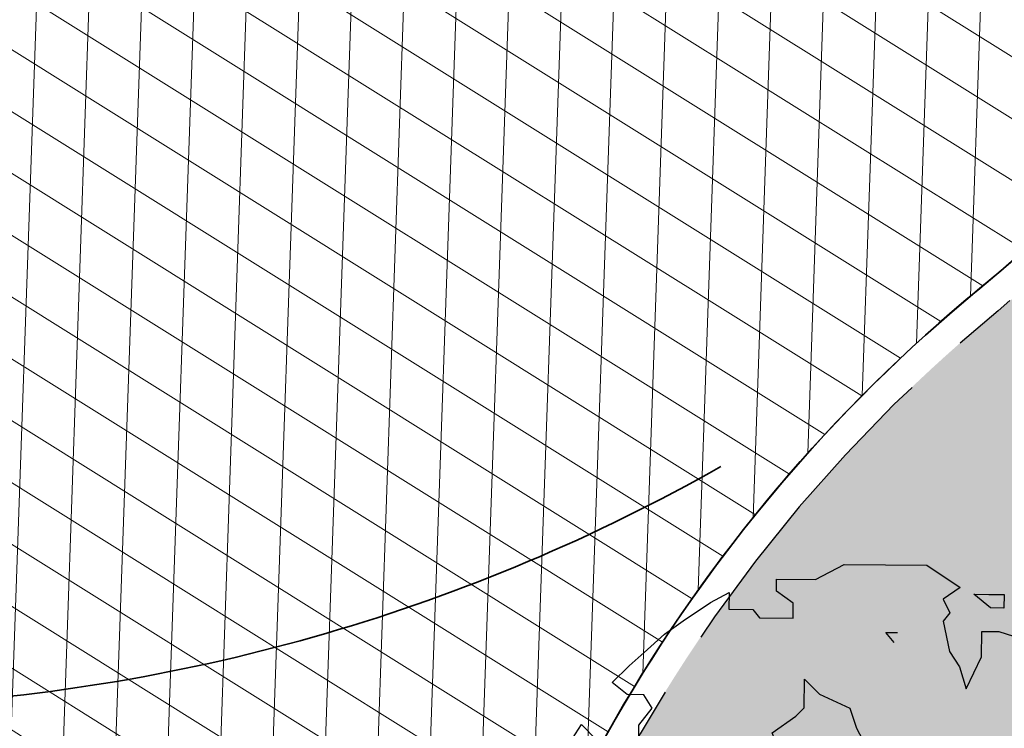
# Model space of a CAD drawing. Header units: metres. Extents: x 195696 to 514079, y 327475 to 328989.
# Tile 190 of 256: x 196104.55 to 196112.06, y 327678.66 to 327684.07. Entities that reach past the tile are written whole.
import ezdxf

# ---------------------------------------------------------------- set-up
doc = ezdxf.new("R2010")
doc.units = ezdxf.units.M
doc.linetypes.add('VH-RWSBAND_110X220', pattern=[12, 5, -1, 1, -1, 1, -1, 1, -1])
for name, color, linetype, lineweight in [('N-WE-GR-BEPLANTING_CULTUUR_VASTE PLANTENVAK-A-250', 92, 'Continuous', 18), ('N-WE-GR-BOOM-S', 74, 'Continuous', 25), ('N-WE-VH-GESLOTENVERHARDING-A-200', 252, 'Continuous', 18), ('N-WE-VH-KANTOPSLUITING_TROTTOIRBAND_RWS_110 220_250-G', 6, 'VH-RWSBAND_110X220', 25), ('N-WE-VH-KANTOPSLUITING_VOORKANTBAND-G', 2, 'Continuous', 35), ('N-WE-VH-KANTVERHARDING-G', 5, 'Continuous', 35), ('N-WE-VW-MARKERING_DWARS_DRIEHOEK-G', 7, 'VW-HAAIETAND50_L', 35)]:
    doc.layers.add(name, color=color, linetype=linetype, lineweight=lineweight)
doc.linetypes.add('VW-HAAIETAND50_L', pattern='A,0,-0.5,[150,NLCS.SHX,S=1,R=0,X=-0.625,Y=-0.25],-0.5', length=1)

# ---------------------------------------------------------------- blocks, each defined once
blk = doc.blocks.new('SGR-BOOM_27')
for p, q in [((-0.7884707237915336, 4.875214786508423), (-0.3494760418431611, 5.103446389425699)), ((-0.3494760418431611, 5.103446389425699), (0.9108731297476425, 5.094011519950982)), ((0.9108731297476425, 5.094011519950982), (1.42280476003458, 4.755790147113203)), ((-1.381413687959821, 4.699593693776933), (-1.380072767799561, 4.879643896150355)), ((-1.380072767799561, 4.879643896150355), (-0.7884707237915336, 4.875214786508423)), ((-2.390203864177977, 4.527076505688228), (-2.10610133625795, 4.679289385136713)), ((-2.10610133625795, 4.679289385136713), (-2.108034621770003, 4.4220783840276)), ((-1.125553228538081, 4.517599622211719), (-1.381413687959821, 4.699593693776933)), ((1.42280476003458, 4.755790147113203), (1.164242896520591, 4.577658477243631)), ((-2.803863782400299, 4.24721546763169), (-2.390203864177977, 4.527076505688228)), ((-1.12728061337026, 4.286128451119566), (-1.125553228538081, 4.517599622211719)), ((1.164242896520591, 4.577658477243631), (1.265597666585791, 4.371110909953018)), ((1.883493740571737, 4.443665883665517), (1.627809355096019, 4.651357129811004)), ((1.627809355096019, 4.651357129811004), (1.859303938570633, 4.649619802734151)), ((1.859303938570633, 4.649619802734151), (2.090798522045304, 4.647881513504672)), ((2.090798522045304, 4.647881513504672), (2.089252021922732, 4.442120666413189)), ((-2.108034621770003, 4.4220783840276), (-1.74362537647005, 4.419347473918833)), ((-1.74362537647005, 4.419347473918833), (-1.641712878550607, 4.289976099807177)), ((1.265597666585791, 4.371110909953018), (1.16173713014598, 4.243271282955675)), ((2.089252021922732, 4.442120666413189), (1.883493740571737, 4.443665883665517)), ((-3.088333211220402, 4.043565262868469), (-2.803863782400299, 4.24721546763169)), ((-1.641712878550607, 4.289976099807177), (-1.12728061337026, 4.286128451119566)), ((1.16173713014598, 4.243271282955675), (1.26117368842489, 3.779512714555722)), ((2.784562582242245, 3.973907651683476), (2.555377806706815, 4.284293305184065)), ((2.555377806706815, 4.284293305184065), (2.680173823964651, 4.115278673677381)), ((0.2858664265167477, 4.069760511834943), (0.4659079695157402, 4.068422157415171)), ((0.413314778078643, 3.914470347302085), (0.2858664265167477, 4.069760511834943)), ((1.749296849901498, 3.698681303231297), (1.752184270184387, 4.0845189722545)), ((1.752184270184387, 4.0845189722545), (2.009390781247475, 4.082601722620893)), ((2.009390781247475, 4.082601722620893), (2.347290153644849, 3.977176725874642)), ((2.680173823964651, 4.115278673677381), (2.990526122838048, 3.998087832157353)), ((-3.399106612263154, 3.76293257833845), (-3.088333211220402, 4.043565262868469)), ((2.347290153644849, 3.977176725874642), (2.784562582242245, 3.973907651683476)), ((2.990526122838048, 3.998087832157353), (3.220870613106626, 3.842040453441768)), ((-3.632147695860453, 3.558896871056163), (-3.399106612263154, 3.76293257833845)), ((1.26117368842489, 3.779512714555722), (1.413765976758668, 3.546868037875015)), ((3.220870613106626, 3.842040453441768), (2.989376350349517, 3.843763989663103)), ((2.989376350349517, 3.843763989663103), (3.141968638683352, 3.611106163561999)), ((1.514146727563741, 3.211722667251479), (1.749296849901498, 3.698681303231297)), ((3.141968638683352, 3.611106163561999), (3.13966845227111, 3.302457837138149)), ((-3.891282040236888, 3.303602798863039), (-3.632147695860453, 3.558896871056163)), ((1.413765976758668, 3.546868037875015), (1.514146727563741, 3.211722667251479)), ((-0.9574327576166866, 2.921530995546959), (-0.9541540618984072, 3.35880470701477)), ((-0.9541540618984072, 3.35880470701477), (-0.7244016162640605, 3.125567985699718)), ((-3.661128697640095, 3.121815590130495), (-3.891282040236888, 3.303602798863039)), ((3.13966845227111, 3.302457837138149), (3.474034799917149, 3.299947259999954)), ((3.474034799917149, 3.299947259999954), (3.858136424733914, 3.065564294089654)), ((3.575389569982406, 3.093400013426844), (3.474034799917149, 3.299947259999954)), ((3.474034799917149, 3.299947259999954), (3.575389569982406, 3.093400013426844)), ((-3.403912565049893, 3.119898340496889), (-3.661128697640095, 3.121815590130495)), ((-3.276850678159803, 2.913172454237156), (-3.403912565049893, 3.119898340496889)), ((-0.7244016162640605, 3.125567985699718), (-0.2629541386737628, 2.916344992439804)), ((3.858136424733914, 3.065564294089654), (4.215156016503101, 2.651332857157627)), ((-3.484541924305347, 2.657491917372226), (-3.276850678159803, 2.913172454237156)), ((-1.087000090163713, 2.793884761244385), (-0.9574327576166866, 2.921530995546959)), ((-0.2629541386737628, 2.916344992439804), (-0.1623726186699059, 2.606903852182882)), ((-1.449030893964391, 2.539376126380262), (-1.087000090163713, 2.793884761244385)), ((-4.541256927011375, 2.382431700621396), (-4.359081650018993, 2.664029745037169)), ((-4.359081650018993, 2.664029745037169), (-4.129324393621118, 2.430792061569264)), ((-3.487429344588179, 2.271654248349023), (-3.484541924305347, 2.657491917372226)), ((-0.1623726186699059, 2.606903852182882), (0.06601421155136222, 2.189341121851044)), ((4.215156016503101, 2.651332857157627), (4.520541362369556, 2.211748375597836)), ((-4.129324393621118, 2.430792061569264), (-3.666335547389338, 2.427344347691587)), ((-3.666335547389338, 2.427344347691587), (-3.667480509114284, 2.273013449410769)), ((-1.297622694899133, 2.14809780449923), (-1.449030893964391, 2.539376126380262)), ((-4.749168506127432, 2.096749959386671), (-4.541256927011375, 2.382431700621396)), ((-3.667480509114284, 2.273013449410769), (-3.487429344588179, 2.271654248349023)), ((-1.090665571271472, 2.305180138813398), (-1.092231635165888, 2.095122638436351)), ((-0.3704458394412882, 2.299787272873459), (-1.090665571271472, 2.305180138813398)), ((0.06601421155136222, 2.189341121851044), (-0.3704458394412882, 2.299787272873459)), ((4.423801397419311, 2.350982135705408), (4.439251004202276, 2.366431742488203)), ((4.468427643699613, 2.286751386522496), (4.50685826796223, 2.32518104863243)), ((4.509579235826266, 2.21904502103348), (4.574451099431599, 2.283916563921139)), ((-1.068619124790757, 1.811992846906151), (-1.297622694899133, 2.14809780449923)), ((4.520541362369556, 2.211748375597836), (4.618979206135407, 1.615088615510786)), ((4.526271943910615, 2.126883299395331), (4.642053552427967, 2.24266715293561)), ((4.542959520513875, 2.034720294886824), (4.709523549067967, 2.201279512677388)), ((4.559662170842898, 1.942564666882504), (4.759899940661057, 2.142807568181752)), ((-4.880463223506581, 1.737604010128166), (-4.749168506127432, 2.096749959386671)), ((-1.092231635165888, 2.095122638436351), (-1.068619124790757, 1.811992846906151)), ((4.57635455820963, 1.850401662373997), (4.810295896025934, 2.084343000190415)), ((4.593042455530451, 1.758239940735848), (4.860682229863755, 2.025878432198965)), ((4.609734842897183, 1.666069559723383), (4.911073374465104, 1.967406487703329)), ((-0.968047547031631, 1.502566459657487), (-1.068619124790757, 1.811992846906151)), ((2.948601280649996, 1.833366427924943), (3.358997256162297, 1.675973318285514)), ((3.077224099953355, 1.832421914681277), (2.948601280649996, 1.833366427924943)), ((3.177986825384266, 1.548719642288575), (3.077224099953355, 1.832421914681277)), ((4.617785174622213, 1.45641231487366), (5.011850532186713, 1.850477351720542)), ((4.618612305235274, 1.566092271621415), (4.961464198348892, 1.908941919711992)), ((-4.985664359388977, 1.429728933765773), (-4.880463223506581, 1.737604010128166)), ((3.358997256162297, 1.675973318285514), (3.563238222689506, 1.46864769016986)), ((4.615328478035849, 1.127383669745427), (5.151929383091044, 1.663993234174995)), ((4.616145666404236, 1.237057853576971), (5.107308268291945, 1.728223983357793)), ((4.616967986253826, 1.34673813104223), (5.062241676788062, 1.792012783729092)), ((3.382599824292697, 1.392837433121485), (3.177986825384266, 1.548719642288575)), ((4.618979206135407, 1.615088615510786), (4.615128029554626, 1.100672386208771)), ((4.65356346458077, 1.056768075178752), (5.196555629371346, 1.599763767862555)), ((4.704380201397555, 0.9987303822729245), (5.241181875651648, 1.535533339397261)), ((-5.091247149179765, 1.070402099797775), (-4.985664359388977, 1.429728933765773)), ((3.563238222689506, 1.46864769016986), (3.380691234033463, 1.135639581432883)), ((3.380691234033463, 1.135639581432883), (3.382599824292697, 1.392837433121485)), ((4.755197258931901, 0.9406939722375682), (5.285808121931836, 1.471302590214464)), ((4.806018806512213, 0.8826553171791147), (5.330424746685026, 1.407066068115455)), ((4.817729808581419, 0.6766548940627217), (5.388151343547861, 1.247078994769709)), ((4.818551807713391, 0.7863412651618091), (5.372726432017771, 1.340510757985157)), ((-4.963980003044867, 0.8893743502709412), (-5.091247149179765, 1.070402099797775)), ((4.615128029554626, 1.100672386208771), (4.819163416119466, 0.8676412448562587)), ((4.816085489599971, 0.4572994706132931), (5.41897711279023, 1.060194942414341)), ((4.816912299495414, 0.566988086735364), (5.403561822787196, 1.153634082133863)), ((4.815267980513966, 0.3476326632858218), (5.43439753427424, 0.9667631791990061)), ((-4.836331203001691, 0.7598095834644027), (-4.963980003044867, 0.8893743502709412)), ((-4.83998674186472, 0.2711136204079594), (-4.836331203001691, 0.7598095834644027)), ((4.041143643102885, -0.6442030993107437), (5.465223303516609, 0.7798791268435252)), ((4.819163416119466, 0.8676412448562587), (4.814152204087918, 0.1988745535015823)), ((4.814441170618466, 0.2379536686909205), (5.449812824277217, 0.8733179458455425)), ((4.149197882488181, -0.6450106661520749), (5.469368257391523, 0.6751722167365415)), ((4.457318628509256, 0.6388310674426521), (4.452146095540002, -0.05564017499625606)), ((4.610899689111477, 0.5347922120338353), (4.457318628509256, 0.6388310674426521)), ((4.189160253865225, -0.8227472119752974), (5.467728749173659, 0.4558164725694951)), ((4.189987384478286, -0.7130682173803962), (5.46855587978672, 0.5654980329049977)), ((4.454901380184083, 0.3138238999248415), (4.634262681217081, 0.4931903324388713)), ((4.45571856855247, 0.4234980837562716), (4.58473266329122, 0.5525173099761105)), ((4.456530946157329, 0.5331722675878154), (4.51983674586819, 0.5964780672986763)), ((4.712425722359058, 0.3539726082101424), (4.610899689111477, 0.5347922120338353)), ((4.188337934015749, -0.9324361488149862), (5.466911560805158, 0.346142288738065)), ((4.453261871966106, 0.09447841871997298), (4.712557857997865, 0.3537792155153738)), ((4.454083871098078, 0.2041574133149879), (4.673402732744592, 0.4234785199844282)), ((4.814152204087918, 0.1988745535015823), (4.712425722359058, 0.3539726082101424)), ((-5.131199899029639, -0.8328113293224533), (-5.122943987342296, 0.2732229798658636)), ((-5.122943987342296, 0.2732229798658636), (-4.83998674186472, 0.2711136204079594)), ((3.949962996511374, -0.6265270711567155), (4.798785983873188, 0.2222959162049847)), ((4.249524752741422, -0.9800989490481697), (5.466280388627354, 0.2366566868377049)), ((4.3258917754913, -1.012583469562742), (5.517101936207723, 0.1786193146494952)), ((4.452444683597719, -0.01519576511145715), (4.755671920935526, 0.2880388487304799)), ((3.603885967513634, 0.02787403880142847), (3.958991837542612, -0.6435889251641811)), ((4.192801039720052, -0.3366644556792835), (3.603885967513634, 0.02787403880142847)), ((3.611074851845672, 0.01428170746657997), (3.616717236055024, 0.01992184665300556)), ((4.402259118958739, -1.04507568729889), (5.567909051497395, 0.1205742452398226)), ((5.321953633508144, -0.2342333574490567), (5.61872578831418, 0.06253911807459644)), ((5.386844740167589, -0.2782011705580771), (5.669542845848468, 0.00450174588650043)), ((3.648727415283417, -0.05692240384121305), (3.683957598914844, -0.02169222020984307)), ((3.686384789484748, -0.1281194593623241), (3.751193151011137, -0.06331622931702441)), ((3.72404248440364, -0.1993210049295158), (3.818428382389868, -0.1049302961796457)), ((3.761690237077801, -0.2705254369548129), (3.885663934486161, -0.1465543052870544)), ((4.452146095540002, -0.05564017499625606), (4.192801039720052, -0.3366644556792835)), ((5.45174097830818, -0.3221619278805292), (5.669322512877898, -0.1045730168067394)), ((3.799347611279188, -0.3417199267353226), (3.952903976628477, -0.1881683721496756)), ((3.837000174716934, -0.4129240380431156), (4.020139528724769, -0.2297846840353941)), ((3.874657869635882, -0.4841259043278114), (4.087374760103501, -0.2714061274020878)), ((4.478626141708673, -1.077560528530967), (5.308123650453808, -0.2480678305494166)), ((4.759831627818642, -0.186563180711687), (4.758681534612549, -0.3408927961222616)), ((4.758681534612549, -0.3408927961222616), (4.759831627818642, -0.186563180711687)), ((5.494903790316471, -0.3878532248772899), (5.668495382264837, -0.2142593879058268)), ((3.912310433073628, -0.5553226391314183), (4.154610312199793, -0.3130227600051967)), ((4.757531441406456, -0.4952249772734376), (4.758681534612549, -0.3408927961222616)), ((4.861568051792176, -0.3416660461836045), (4.757531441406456, -0.4952249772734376)), ((4.758681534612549, -0.3408927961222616), (4.861568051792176, -0.3416660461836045)), ((4.806253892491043, -0.8587923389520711), (5.307301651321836, -0.3577420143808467)), ((5.534044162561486, -0.4575672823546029), (5.667678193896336, -0.3239261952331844)), ((5.574187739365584, -0.5262807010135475), (5.666856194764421, -0.4336148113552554)), ((4.805436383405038, -0.9684639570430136), (5.306484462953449, -0.4674161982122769)), ((4.820499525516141, -1.062247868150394), (5.305662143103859, -0.5770900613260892)), ((5.617296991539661, -0.5920210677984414), (5.666038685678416, -0.543281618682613)), ((3.958991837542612, -0.6435889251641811), (4.190501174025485, -0.6453140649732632)), ((4.190501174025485, -0.6453140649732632), (4.188171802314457, -0.9539880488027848)), ((4.887739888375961, -1.103871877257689), (5.304844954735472, -0.686764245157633)), ((5.660420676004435, -0.6577540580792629), (5.665211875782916, -0.652960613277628)), ((-4.878804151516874, -1.477755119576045), (-5.131199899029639, -0.8328113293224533)), ((4.495240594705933, -1.169805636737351), (4.806253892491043, -0.8587923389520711)), ((4.806469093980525, -0.8299973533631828), (4.798756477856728, -1.858847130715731)), ((4.805113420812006, -1.010031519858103), (4.806469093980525, -0.8299973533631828)), ((4.954970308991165, -1.145493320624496), (5.304027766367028, -0.7964432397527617)), ((4.188171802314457, -0.9539880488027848), (4.495876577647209, -1.084898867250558)), ((4.493571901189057, -1.393553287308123), (4.805113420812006, -1.010031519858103)), ((4.494423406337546, -1.279479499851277), (4.805426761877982, -0.9684713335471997)), ((5.022205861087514, -1.187114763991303), (5.303210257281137, -0.9061100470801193)), ((4.495876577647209, -1.084898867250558), (4.493571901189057, -1.393553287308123)), ((-4.571691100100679, -1.6858479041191), (-4.878804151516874, -1.477755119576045)), ((-4.416006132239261, -1.5069564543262), (-4.571691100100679, -1.6858479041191)), ((-4.19050640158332, -2.310330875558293), (-4.416006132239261, -1.5069564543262)), ((4.799177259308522, -1.845565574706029), (5.040752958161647, -1.603989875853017)), ((4.802764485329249, -1.733119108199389), (5.026874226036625, -1.509011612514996)), ((4.806351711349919, -1.620680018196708), (4.918825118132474, -1.508206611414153)), ((4.809938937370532, -1.508233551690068), (4.810775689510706, -1.507399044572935)), ((-1.355897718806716, -2.202925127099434), (-1.583506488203, -1.682481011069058)), ((-1.583506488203, -1.682481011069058), (-1.250079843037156, -1.813597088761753)), ((3.587653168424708, -3.165946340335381), (5.039930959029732, -1.713668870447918)), ((-1.250079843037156, -1.813597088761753), (-1.01860001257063, -1.815336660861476)), ((-1.01860001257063, -1.815336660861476), (-1.020718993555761, -2.098264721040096)), ((2.465136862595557, -4.615023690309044), (5.195753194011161, -1.884407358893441)), ((2.579274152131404, -4.609745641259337), (5.272115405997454, -1.916906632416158)), ((2.621242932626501, -4.676630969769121), (5.346833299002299, -1.951038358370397)), ((3.479608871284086, -3.165131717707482), (4.778799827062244, -1.865945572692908)), ((3.695697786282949, -3.166753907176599), (5.043018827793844, -1.819432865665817)), ((3.803747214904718, -3.167558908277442), (5.119381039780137, -1.851924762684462)), ((4.133028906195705, -2.402857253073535), (4.60999430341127, -1.925891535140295)), ((4.798756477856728, -1.858847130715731), (4.515050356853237, -1.959612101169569)), ((-4.70336779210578, -2.096436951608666), (-4.599522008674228, -1.968597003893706)), ((-4.575953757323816, -2.256010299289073), (-4.70336779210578, -2.096436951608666)), ((-4.599522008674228, -1.968597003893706), (-4.472093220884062, -2.128170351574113)), ((-1.020718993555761, -2.098264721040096), (-0.7387601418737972, -2.233278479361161)), ((2.618776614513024, -5.005660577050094), (5.655375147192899, -1.96906685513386)), ((2.620415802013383, -4.786312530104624), (5.346011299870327, -2.060712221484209)), ((4.515050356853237, -1.959612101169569), (4.281804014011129, -2.193656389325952)), ((4.494442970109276, -3.238853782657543), (5.654553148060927, -2.07874103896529)), ((-4.472093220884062, -2.128170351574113), (-4.575953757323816, -2.256010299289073)), ((-1.358011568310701, -2.485882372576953), (-1.355897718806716, -2.202925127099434)), ((-0.7387601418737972, -2.233278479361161), (-0.5604459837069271, -2.466116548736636)), ((2.619593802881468, -4.895986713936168), (5.345184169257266, -2.170398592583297)), ((4.281804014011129, -2.193656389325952), (4.099834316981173, -2.449536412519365)), ((4.54846014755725, -3.293690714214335), (5.653730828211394, -2.188422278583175)), ((-4.195507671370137, -2.979097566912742), (-4.19050640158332, -2.310330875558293)), ((3.611882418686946, -2.34299916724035), (3.607844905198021, -2.8831603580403)), ((3.611603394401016, -2.380008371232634), (3.630106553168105, -2.361504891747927)), ((3.739521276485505, -2.472556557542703), (3.611882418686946, -2.34299916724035)), ((4.602477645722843, -3.348527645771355), (5.652908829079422, -2.298094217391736)), ((-1.255888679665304, -2.58953476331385), (-1.358011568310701, -2.485882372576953)), ((-0.5604459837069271, -2.466116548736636), (-0.04600890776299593, -2.469965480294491)), ((-0.04600890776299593, -2.469965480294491), (0.1585992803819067, -2.62583903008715)), ((3.609146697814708, -2.709030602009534), (3.79216834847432, -2.526008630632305)), ((3.609963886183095, -2.599356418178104), (3.73814636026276, -2.471171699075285)), ((3.610786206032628, -2.48968223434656), (3.684124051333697, -2.416342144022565)), ((3.918231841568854, -2.653958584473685), (3.739521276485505, -2.472556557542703)), ((4.099834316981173, -2.449536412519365), (3.918231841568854, -2.653958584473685)), ((4.656499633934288, -3.403357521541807), (5.65208682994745, -2.407775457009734)), ((4.710521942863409, -3.458194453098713), (5.651264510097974, -2.517449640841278)), ((-0.7671779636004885, -2.593190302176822), (-1.255888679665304, -2.58953476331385)), ((-0.4080445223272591, -2.724499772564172), (-0.7671779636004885, -2.593190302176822)), ((0.1585992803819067, -2.62583903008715), (0.1825934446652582, -2.857531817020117)), ((3.371559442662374, -3.164326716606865), (3.900212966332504, -2.63566806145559)), ((3.608324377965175, -2.818704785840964), (3.846195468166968, -2.580838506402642)), ((5.5026946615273, -2.774873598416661), (5.650442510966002, -2.627130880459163)), ((-0.1251068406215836, -2.726608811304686), (-0.4080445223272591, -2.724499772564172)), ((0.1825934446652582, -2.857531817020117), (-0.1251068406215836, -2.726608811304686)), ((-4.017198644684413, -3.211947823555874), (-4.195507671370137, -2.979097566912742)), ((3.349150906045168, -3.077880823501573), (3.48223683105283, -2.944792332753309)), ((3.607844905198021, -2.8831603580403), (3.349669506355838, -3.009835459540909)), ((3.349669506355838, -3.009835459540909), (3.348504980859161, -3.164152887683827)), ((-3.812952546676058, -3.41925966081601), (-4.017198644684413, -3.211947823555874)), ((2.617959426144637, -5.115334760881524), (4.462374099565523, -3.270915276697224)), ((3.348504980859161, -3.164152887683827), (3.837215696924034, -3.167808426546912)), ((3.837215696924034, -3.167808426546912), (3.707075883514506, -3.372624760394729)), ((-3.531947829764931, -3.678582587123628), (-3.812952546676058, -3.41925966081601)), ((-2.136579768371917, -3.40608073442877), (-3.298344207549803, -3.397384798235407)), ((-3.298344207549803, -3.397384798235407), (-3.172814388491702, -3.809884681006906)), ((-3.294992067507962, -3.408417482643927), (-3.284064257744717, -3.397494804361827)), ((-3.275431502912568, -3.933139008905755), (-2.743827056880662, -3.401534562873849)), ((-3.269593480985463, -3.491878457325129), (-3.176014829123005, -3.398302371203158)), ((-3.244189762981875, -3.575336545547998), (-3.067970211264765, -3.399107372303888)), ((-3.228221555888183, -3.994783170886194), (-2.63578757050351, -3.402349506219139)), ((-3.218795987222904, -3.658794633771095), (-2.959925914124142, -3.399921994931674)), ((-3.19340221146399, -3.742253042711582), (-2.851876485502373, -3.400729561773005)), ((-3.181011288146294, -4.056432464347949), (-2.527738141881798, -3.403156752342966)), ((-3.129127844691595, -4.113400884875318), (-2.41968871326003, -3.403964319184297)), ((-3.075110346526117, -4.168237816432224), (-2.311639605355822, -3.404769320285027)), ((-3.021088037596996, -4.223074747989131), (-2.203599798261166, -3.405584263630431)), ((-2.967070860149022, -4.277912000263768), (-2.136893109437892, -3.44773168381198)), ((-2.13850792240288, -3.663284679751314), (-2.136579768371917, -3.40608073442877)), ((2.5382691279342, -5.30387435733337), (4.461556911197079, -3.380596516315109)), ((3.707075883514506, -3.372624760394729), (3.397070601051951, -3.550363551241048)), ((4.764539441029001, -3.513029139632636), (4.84392120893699, -3.433647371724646)), ((-2.910699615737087, -4.330397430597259), (-2.137715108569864, -3.557405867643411)), ((2.320736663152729, -4.650569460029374), (3.453021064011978, -3.518285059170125)), ((2.367648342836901, -5.583362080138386), (4.460734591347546, -3.490270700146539)), ((3.397070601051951, -3.550363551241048), (2.673395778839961, -4.007969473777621)), ((2.909739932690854, -5.150122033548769), (4.45991259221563, -3.599952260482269)), ((-3.352855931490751, -3.808531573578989), (-3.531947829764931, -3.678582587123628)), ((-2.854088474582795, -4.382640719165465), (-2.136202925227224, -3.664752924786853)), ((-2.797482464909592, -4.43488432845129), (-2.069647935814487, -3.707052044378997)), ((-2.740871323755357, -4.487127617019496), (-2.003087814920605, -3.749344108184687)), ((-1.933694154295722, -3.793441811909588), (-2.13850792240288, -3.663284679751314)), ((0.6092558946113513, -4.729226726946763), (1.586760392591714, -3.751722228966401)), ((0.6830196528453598, -4.764319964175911), (1.703853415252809, -3.743481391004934)), ((1.616465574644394, -3.742820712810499), (1.281301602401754, -3.843216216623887)), ((1.770785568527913, -3.743985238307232), (1.616465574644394, -3.742820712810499)), ((1.766743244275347, -4.284124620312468), (1.770785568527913, -3.743985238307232)), ((2.165345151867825, -4.697109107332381), (3.165918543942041, -3.696528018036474)), ((4.386070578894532, -3.782648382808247), (4.459085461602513, -3.70963125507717)), ((-3.172814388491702, -3.809884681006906), (-3.352855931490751, -3.808531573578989)), ((-3.3226417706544, -3.871494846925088), (-3.260383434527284, -3.809236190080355)), ((-2.421166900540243, -4.276284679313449), (-1.936532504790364, -3.791648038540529)), ((-2.311076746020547, -4.275048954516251), (-1.885045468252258, -3.849017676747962)), ((-1.729658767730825, -4.026472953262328), (-1.933694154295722, -3.793441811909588)), ((-0.6220927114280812, -3.828968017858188), (-0.6228560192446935, -3.931854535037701)), ((-0.622572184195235, -3.892797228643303), (-0.5592176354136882, -3.829445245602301)), ((-0.3134283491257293, -3.831285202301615), (-0.6220927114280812, -3.828968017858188)), ((-0.5841954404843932, -3.963277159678), (-0.4511733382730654, -3.830257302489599)), ((-0.5241295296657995, -4.012065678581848), (-0.3494564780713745, -3.837394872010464)), ((-0.4962643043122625, -4.201914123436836), (-0.196198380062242, -3.901845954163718)), ((-0.4954423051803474, -4.092235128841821), (-0.2728248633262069, -3.869618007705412)), ((0.07104979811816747, -4.014231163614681), (-0.3134283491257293, -3.831285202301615)), ((-0.003981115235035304, -4.798182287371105), (0.9346668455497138, -3.859534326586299)), ((0.04640489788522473, -4.856652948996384), (1.061488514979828, -3.841569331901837)), ((0.3184638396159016, -4.693446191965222), (1.169533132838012, -3.84238170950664)), ((0.4265033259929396, -4.694260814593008), (1.277577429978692, -3.843189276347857)), ((0.5345431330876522, -4.695080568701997), (1.431349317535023, -3.79826925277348)), ((0.9726423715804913, -3.840899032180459), (0.6112087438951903, -4.018251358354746)), ((0.7567786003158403, -4.799410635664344), (1.770467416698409, -3.785724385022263)), ((0.8305420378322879, -4.834501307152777), (1.769650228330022, -3.895398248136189)), ((1.281301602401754, -3.843216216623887), (0.9726423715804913, -3.840899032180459)), ((2.469169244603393, -4.284430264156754), (2.869841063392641, -3.883756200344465)), ((-2.200991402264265, -4.273815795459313), (-1.834223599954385, -3.90704799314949)), ((-2.090906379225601, -4.272587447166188), (-1.783411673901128, -3.965090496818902)), ((-1.980811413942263, -4.271346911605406), (-1.732590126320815, -4.023127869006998)), ((-1.602778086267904, -4.258946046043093), (-1.729658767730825, -4.026472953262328)), ((-0.6228560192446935, -3.931854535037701), (-0.4950163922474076, -4.035714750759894)), ((-0.4950163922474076, -4.035714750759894), (-0.4967537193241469, -4.267201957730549)), ((-0.4530280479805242, -4.267532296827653), (-0.1195670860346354, -3.934068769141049)), ((-0.3449834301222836, -4.268344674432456), (-0.04294060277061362, -3.966299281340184)), ((-0.3181361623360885, -4.459208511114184), (0.1264229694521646, -4.014644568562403)), ((-0.3173093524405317, -4.349529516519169), (0.03369582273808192, -3.998519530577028)), ((-0.2952580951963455, -4.545184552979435), (0.2344772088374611, -4.015452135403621)), ((-0.2357986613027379, -4.594579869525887), (0.3425263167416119, -4.016259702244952)), ((-0.1763443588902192, -4.643975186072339), (0.4505757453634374, -4.017059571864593)), ((-0.1168804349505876, -4.693370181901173), (0.5586251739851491, -4.017864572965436)), ((-0.05742100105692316, -4.742765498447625), (0.7209364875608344, -3.964415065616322)), ((0.6112087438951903, -4.018251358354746), (0.07104979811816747, -4.014231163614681)), ((0.9043009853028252, -4.869599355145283), (1.768827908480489, -4.005072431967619)), ((2.673395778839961, -4.007969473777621), (2.465513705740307, -4.289373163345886)), ((3.01777973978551, -5.150934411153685), (4.199921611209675, -3.968795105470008)), ((3.125828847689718, -5.151741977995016), (4.249240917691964, -4.028335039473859)), ((3.233868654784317, -5.15255692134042), (4.357280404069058, -4.029142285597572)), ((3.793989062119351, -4.701288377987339), (4.465325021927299, -4.029957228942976)), ((4.090080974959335, -4.514053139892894), (4.573374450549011, -4.030762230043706)), ((4.367068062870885, -4.345920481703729), (4.681428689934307, -4.031562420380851)), ((-1.870726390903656, -4.27011856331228), (-1.69343981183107, -4.092834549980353)), ((-1.760636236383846, -4.268882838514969), (-1.655004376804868, -4.163250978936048)), ((1.004114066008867, -4.878640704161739), (1.768005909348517, -4.114746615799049)), ((-2.684255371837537, -4.539370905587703), (-2.437727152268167, -4.292842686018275)), ((-1.835040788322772, -4.360073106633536), (-1.602778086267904, -4.258946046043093)), ((-1.650546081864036, -4.267649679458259), (-1.616568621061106, -4.233674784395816)), ((-0.4967537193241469, -4.267201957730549), (-0.3167025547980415, -4.268552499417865)), ((-0.3167025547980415, -4.268552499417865), (-0.318635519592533, -4.525756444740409)), ((1.112163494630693, -4.879448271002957), (1.767183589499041, -4.224425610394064)), ((1.662320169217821, -4.489134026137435), (1.766743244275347, -4.284124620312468)), ((1.831120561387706, -4.704765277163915), (2.248142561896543, -4.28774584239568)), ((2.049680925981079, -4.286250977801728), (1.841593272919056, -4.593373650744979)), ((1.858271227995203, -4.568757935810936), (2.14009826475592, -4.286933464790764)), ((1.939169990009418, -4.705570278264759), (2.356182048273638, -4.288553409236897)), ((2.047224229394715, -4.70637046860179), (2.464226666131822, -4.289368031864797)), ((2.465513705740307, -4.289373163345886), (2.049680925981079, -4.286250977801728)), ((-2.621546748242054, -4.585518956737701), (-2.412333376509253, -4.37630109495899)), ((-2.558466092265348, -4.631292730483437), (-2.386939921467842, -4.459761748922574)), ((-2.277554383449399, -4.485375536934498), (-2.016061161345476, -4.487340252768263)), ((-2.146401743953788, -4.717875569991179), (-2.277554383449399, -4.485375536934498)), ((-2.016061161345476, -4.487340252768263), (-1.835040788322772, -4.360073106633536)), ((1.220207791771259, -4.880255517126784), (1.715251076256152, -4.385212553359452)), ((1.403361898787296, -4.718695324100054), (1.662320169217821, -4.489134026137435)), ((-2.490751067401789, -4.672432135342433), (-2.361541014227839, -4.543227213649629)), ((-2.382706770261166, -4.673239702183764), (-2.336152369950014, -4.626685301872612)), ((-0.318635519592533, -4.525756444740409), (-0.03742041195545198, -4.759374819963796)), ((1.841593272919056, -4.593373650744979), (1.634876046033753, -4.720447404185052)), ((1.636446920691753, -4.790582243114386), (1.820990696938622, -4.606043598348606)), ((-1.94139201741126, -4.822301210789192), (-2.146401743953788, -4.717875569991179)), ((-0.03742041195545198, -4.759374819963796), (0.1410797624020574, -4.966493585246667)), ((0.0967960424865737, -4.915118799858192), (0.2282033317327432, -4.783714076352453)), ((1.328252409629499, -4.881067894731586), (1.489961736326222, -4.719358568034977)), ((1.634876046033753, -4.720447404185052), (1.403361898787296, -4.718695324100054)), ((1.436297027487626, -4.88188283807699), (1.598001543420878, -4.720178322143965)), ((-0.7839293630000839, -4.830948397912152), (-1.94139201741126, -4.822301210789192)), ((-1.175254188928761, -5.642887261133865), (-0.475925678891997, -4.943561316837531)), ((-0.9220460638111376, -4.845404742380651), (-0.9066795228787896, -4.83003820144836)), ((-0.8806398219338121, -4.912855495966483), (-0.798625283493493, -4.830845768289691)), ((-0.8392387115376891, -4.980308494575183), (-0.7150642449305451, -4.856129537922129)), ((-0.7978376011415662, -5.047766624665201), (-0.6353498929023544, -4.885276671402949)), ((-0.4247859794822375, -4.962257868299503), (-0.7839293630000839, -4.830948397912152)), ((-0.7564313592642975, -5.115210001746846), (-0.5556403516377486, -4.914421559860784)), ((-0.5692400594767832, -5.690006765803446), (0.2816236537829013, -4.839143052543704)), ((-0.4611906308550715, -5.690814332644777), (0.341689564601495, -4.887931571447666)), ((-1.103139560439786, -5.679627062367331), (-0.3860567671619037, -4.962549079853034)), ((-1.001427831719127, -5.686772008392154), (-0.2780124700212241, -4.963361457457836)), ((-0.8933784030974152, -5.687586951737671), (-0.1699678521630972, -4.964169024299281)), ((-0.7853337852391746, -5.688394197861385), (-0.06192323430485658, -4.964983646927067)), ((-0.6772846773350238, -5.689199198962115), (0.04612587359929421, -4.965788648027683)), ((0.1410797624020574, -4.966493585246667), (-0.4247859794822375, -4.962257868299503)), ((-0.3531412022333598, -5.691621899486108), (0.355323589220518, -4.983156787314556)), ((-0.2450920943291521, -5.692426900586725), (0.3545015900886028, -5.092828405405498)), ((-1.308526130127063, -5.558450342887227), (-0.966153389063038, -5.216082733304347)), ((-1.247368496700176, -5.606147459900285), (-0.7733148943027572, -5.132093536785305)), ((-0.1370474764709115, -5.693234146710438), (0.4246585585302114, -5.131535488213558)), ((-0.02900317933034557, -5.694049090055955), (0.5327076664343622, -5.132340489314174)), ((0.07590449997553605, -5.698000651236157), (0.5334469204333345, -5.240448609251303)), ((2.475687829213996, -5.584167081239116), (2.881395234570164, -5.178461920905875)), ((-1.426318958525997, -5.349682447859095), (-1.425839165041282, -5.349200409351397)), ((-1.387051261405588, -5.41927174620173), (-1.317784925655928, -5.350000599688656)), ((-1.347788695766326, -5.488861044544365), (-1.209730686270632, -5.350800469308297)), ((0.1556092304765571, -5.727145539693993), (0.5326345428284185, -5.350122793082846)), ((0.2353235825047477, -5.756285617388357), (0.5704141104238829, -5.421195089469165)), ((0.3150382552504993, -5.785425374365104), (0.6298735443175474, -5.470590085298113)), ((0.3985992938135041, -5.810723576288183), (0.6893278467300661, -5.519992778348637)), ((2.259598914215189, -5.582554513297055), (2.301073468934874, -5.541077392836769)), ((0.5039765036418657, -5.814198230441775), (0.7487917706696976, -5.569380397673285)), ((0.6093588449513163, -5.817675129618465), (0.8082512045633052, -5.618775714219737)), ((0.7147360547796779, -5.821149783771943), (0.8594495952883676, -5.676433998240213)), ((0.8201183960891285, -5.824627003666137), (0.9098455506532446, -5.734899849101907)), ((0.9254907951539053, -5.828103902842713), (0.9602366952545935, -5.793363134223))]:
    blk.add_line(p, q)
blk.add_circle((0, 0), 0.15)

msp = doc.modelspace()

# ---------------------------------------------------------------- hatches: boundary and pattern name
at = {"layer": 'N-WE-GR-BEPLANTING_CULTUUR_VASTE PLANTENVAK-A-250', "lineweight": 0}
h = msp.add_hatch(dxfattribs=at)
h.set_pattern_fill('AGR-VASTEPLANTEN-SO', color=256, scale=0.05, pattern_type=2)
h.set_pattern_definition([(0, (196080.8196124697, 327684.078404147), (0.1443375, 0.25), [0.033494, -0.255181]), (29.99999999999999, (196080.8531064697, 327684.078404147), (0.1443376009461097, 0.2499999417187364), [0.033494, -0.466506]), (59.99999999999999, (196080.8821124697, 327684.095151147), (-0.1443376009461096, 0.2499999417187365), [0.033494, -0.255181]), (90, (196080.8988594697, 327684.124157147), (-0.1443375, 0.25), [0.033494, -0.466506]), (120, (196080.8988594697, 327684.157651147), (-0.2886751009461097, -5.828126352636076e-08), [0.033494, -0.2551809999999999]), (150, (196080.8821124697, 327684.186657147), (-0.2886751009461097, 5.828126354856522e-08), [0.033494, -0.466506]), (180, (196080.8531064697, 327684.203404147), (-0.1443375, -0.25), [0.033494, -0.255181]), (210, (196080.8196124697, 327684.203404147), (-0.1443376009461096, -0.2499999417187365), [0.033494, -0.466506]), (240, (196080.7906064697, 327684.186657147), (0.1443376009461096, -0.2499999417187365), [0.033494, -0.255181]), (270, (196080.7738594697, 327684.157651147), (0.1443375, -0.2500000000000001), [0.033494, -0.466506]), (300.0000000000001, (196080.7738594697, 327684.124157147), (0.2886751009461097, 5.828126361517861e-08), [0.033494, -0.255181]), (329.9999999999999, (196080.7906064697, 327684.095151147), (0.2886751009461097, -5.828126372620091e-08), [0.033494, -0.466506])])
edge = h.paths.add_edge_path()
edge.add_spline(control_points=[(196122.6509279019, 327694.4888203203), (196121.2982072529, 327696.7076667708), (196118.8437960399, 327700.8706690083), (196122.9632308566, 327703.213127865), (196124.947298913, 327704.3027218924)], knot_values=[0.1872318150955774, 0.1872318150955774, 0.1872318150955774, 0.1872318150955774, 6.690637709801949, 12.47053708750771, 12.47053708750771, 12.47053708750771, 12.47053708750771], degree=3, periodic=0)
edge.add_arc((196102.9812874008, 327692.8335136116), 24.78000000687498, 27.57060617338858, 34.00202210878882)
edge.add_arc((196123.2922244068, 327706.5344565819), 0.2799999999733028, 34.00202210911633, 126.4623436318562)
edge.add_arc((196131.9094923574, 327694.8728660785), 14.78000000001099, 126.4623436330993, 184.0325106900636)
edge.add_arc((196102.9812874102, 327692.8335136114), 14.21999999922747, -50.57835840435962, 4.032510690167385, ccw=False)
edge.add_arc((196119.4918683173, 327672.748675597), 11.77999999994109, 129.4216415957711, 170.7617454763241)
edge.add_arc((196108.1410313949, 327674.59488825), 0.2800000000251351, 170.7617454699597, 279.8343321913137)
edge.add_arc((196104.9812326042, 327692.8230442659), 18.78000000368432, 279.8343321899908, 297.1681525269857)
edge.add_arc((196112.2868882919, 327678.5883192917), 2.78, 297.1681525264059, 345.0142482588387)
edge.add_arc((196163.8223289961, 327664.793174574), 50.56986097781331, 161.1724184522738, 165.0142482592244, ccw=False)
edge.add_arc((196160.408658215, 327666.8778044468), 46.67422304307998, 156.6606381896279, 162.2422142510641, ccw=False)
edge.add_arc((196160.2298406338, 327666.9266754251), 46.49068304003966, 143.7989199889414, 156.6286308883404, ccw=False)
edge.add_spline(control_points=[(196122.7142221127, 327694.3850434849), (196122.6931156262, 327694.4196380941), (196122.6720152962, 327694.4542309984), (196122.6509279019, 327694.4888203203)], knot_values=[12.47053708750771, 12.47053708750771, 12.47053708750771, 12.47053708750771, 12.57191787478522, 12.57191787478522, 12.57191787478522, 12.57191787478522], degree=3, periodic=0)
at = {"layer": 'N-WE-VH-GESLOTENVERHARDING-A-200', "lineweight": 0}
h = msp.add_hatch(dxfattribs=at)
h.set_pattern_fill('AVH-GESLOTEN-SOD', color=256, scale=0.2, angle=28, pattern_type=2)
h.set_pattern_definition([(87.99999999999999, (0, 0), (-0.3997563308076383, 0.01395979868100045), []), (148, (0, 0), (-0.2119677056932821, -0.3392192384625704), [])])
edge = h.paths.add_edge_path()
edge.add_line((196083.1990184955, 327691.5510211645), (196083.1519014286, 327687.0507910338))
edge.add_line((196083.1519014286, 327687.0507910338), (196084.1454462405, 327687.0406123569))
edge.add_arc((196084.0225149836, 327675.0412420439), 12.00000000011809, 42.98417189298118, 89.4130362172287, ccw=False)
edge.add_line((196092.8010199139, 327683.2227975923), (196092.8318819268, 327683.1896833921))
edge.add_arc((196081.8587780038, 327672.962709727), 15.00000000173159, 16.428970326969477, 42.98432450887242, ccw=False)
edge.add_line((196096.2463443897, 327677.2051068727), (196097.2122154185, 327673.478273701))
edge.add_line((196097.2122154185, 327673.478273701), (196101.7467536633, 327673.6723664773))
edge.add_arc((196101.7260100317, 327674.171935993), 0.4999999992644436, 187.0695504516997, 272.3777275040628, ccw=False)
edge.add_arc((196152.0688528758, 327680.5876180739), 51.25000016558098, 183.5869588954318, 187.2607311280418, ccw=False)
edge.add_arc((196101.4182722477, 327677.4125277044), 0.4999999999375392, 83.94286764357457, 183.5869588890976, ccw=False)
edge.add_arc((196102.9812880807, 327692.8335135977), 15.00000005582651, 264.2214566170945, 270.9093109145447)
edge.add_arc((196103.2275556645, 327677.3354701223), 0.5000000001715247, 1.6337976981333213, 90.94204640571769, ccw=False)
edge.add_arc((196152.9573308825, 327678.7539065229), 49.25000005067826, 181.6337976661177, 185.2030344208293)
edge.add_arc((196103.4123531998, 327674.2419580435), 0.5000000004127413, -87.62227248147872, 5.243730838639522, ccw=False)
edge.add_line((196103.4330968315, 327673.7423885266), (196105.7895242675, 327673.8402344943))
edge.add_arc((196105.0020328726, 327692.5636627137), 18.73998150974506, 272.4083920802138, 279.8154879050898)
edge.add_arc((196108.1410310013, 327674.5948858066), 0.499999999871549, 170.8512954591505, 276.39791675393, ccw=False)
edge.add_arc((196119.4918690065, 327672.7486761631), 12.00000000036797, 129.4274737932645, 170.7654917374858, ccw=False)
edge.add_arc((196102.9812877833, 327692.8335145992), 14.00000064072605, 309.4166424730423, 364.0162983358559)
edge.add_arc((196131.9094924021, 327694.8728654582), 15.00000000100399, 126.4651558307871, 184.0476361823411, ccw=False)
edge.add_arc((196123.2922244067, 327706.5344565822), 0.4999999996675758, 34.002022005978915, 126.54674772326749, ccw=False)
edge.add_arc((196102.9812873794, 327692.8335136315), 25.00000001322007, 34.00202204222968, 46.05512928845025)
edge.add_arc((196119.9834521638, 327710.4737061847), 0.4999999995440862, -56.236364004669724, 46.05512932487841, ccw=False)
edge.add_arc((196147.5563938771, 327669.9677665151), 48.50000000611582, 124.2485974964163, 134.8901280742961)
edge.add_arc((196112.9743644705, 327704.6820751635), 0.5000000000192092, 229.8557157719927, 314.9391858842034, ccw=False)
edge.add_arc((196102.9812874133, 327692.8335136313), 14.99999998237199, 49.85571575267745, 57.33680055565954)
edge.add_arc((196111.3466329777, 327705.8823064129), 0.5000000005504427, 134.8777662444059, 237.33680048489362, ccw=False)
edge.add_arc((196147.5563941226, 327669.9677664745), 51.50000002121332, 124.81283206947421, 135.2310597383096, ccw=False)
edge.add_arc((196118.4409349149, 327711.8400729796), 0.5000000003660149, 50.875618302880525, 124.85628355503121, ccw=False)
edge.add_arc((196102.9812883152, 327692.8335128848), 24.99999999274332, 50.87561873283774, 50.88012851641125)
edge.add_arc((196118.4409227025, 327711.8400877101), 0.5000000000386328, 51.09895726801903, 121.099472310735)
edge.add_line((196118.1826599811, 327712.268223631), (196118.4718929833, 327712.455978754))
edge.add_arc((196102.9812881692, 327692.8335130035), 24.99999999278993, 51.71130377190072, 62.65379481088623)
edge.add_arc((196114.2353470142, 327714.5957778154), 0.4999999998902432, -54.818933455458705, 62.60107897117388, ccw=False)
edge.add_arc((196140.335397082, 327677.5706293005), 44.79982600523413, 125.1810665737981, 133.495003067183)
edge.add_arc((196101.2405703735, 327718.7751770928), 11.99999999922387, 273.8388615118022, 313.4950030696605, ccw=False)
edge.add_arc((196102.9812874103, 327692.8335136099), 14.00000000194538, 93.8388615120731, 132.9711048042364)
edge.add_arc((196083.2140336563, 327714.0527426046), 14.99999999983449, 270.24266248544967, 312.97110480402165, ccw=False)
edge.add_line((196083.2775623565, 327699.0528771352), (196083.2304265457, 327694.5508567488))
edge.add_line((196083.2304265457, 327694.5508567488), (196088.4979000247, 327694.4957067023))
edge.add_arc((196088.4926653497, 327693.9957341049), 0.4999999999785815, -0.5998605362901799, 89.40013946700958, ccw=False)
edge.add_line((196088.9926379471, 327693.9904994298), (196088.9716992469, 327691.9906090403))
edge.add_arc((196088.4717266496, 327691.9958437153), 0.4999999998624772, 269.4001394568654, 359.40013946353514, ccw=False)
edge.add_line((196088.4664919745, 327691.495871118), (196083.1990184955, 327691.5510211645))
edge = h.paths.add_edge_path(flags=16)
edge.add_arc((196102.9812874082, 327692.8335136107), 8.5, 0, 180)
edge.add_arc((196102.9812874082, 327692.8335136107), 8.5, 180, 360)

# ---------------------------------------------------------------- linework, layer by layer
at = {"layer": 'N-WE-VH-KANTOPSLUITING_TROTTOIRBAND_RWS_110 220_250-G', "ltscale": 0.5, "flags": 128}
msp.add_lwpolyline([(196126.3387262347, 327701.1086843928, 0.06332466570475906), (196123.524349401, 327706.6910387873, 0.4268472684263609), (196123.1258219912, 327706.7596459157, 0.2566176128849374), (196117.166083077, 327693.8334995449, -0.24289961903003), (196112.0113051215, 327681.8486522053, 0.1823623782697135), (196107.8646631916, 327674.6398395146, 0.5154346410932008), (196108.1888553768, 327674.3190026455, 0.07577760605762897), (196113.5562459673, 327676.1150358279, 0.2118547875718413), (196114.9723409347, 327677.8694701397, -0.01676471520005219), (196115.9582582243, 327681.1131490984, -0.02435903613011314), (196117.5535801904, 327685.3690289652, -0.06359431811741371), (196123.5580015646, 327695.5021864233, -0.01631065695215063), (196125.8402993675, 327698.3843198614, 0.2667909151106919)], format="xyb", close=True, dxfattribs=at)
at = {"layer": 'N-WE-VH-KANTOPSLUITING_VOORKANTBAND-G', "flags": 128}
msp.add_lwpolyline([(196126.5460965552, 327701.1821524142, 0.06332466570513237), (196123.7067333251, 327706.8140676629, 0.4268472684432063), (196122.9950772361, 327706.9365803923, 0.256617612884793), (196116.9466277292, 327693.8180285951, -0.2428996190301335), (196111.8716002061, 327682.0186008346, 0.1823623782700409), (196107.6475167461, 327674.6751583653, 0.5154346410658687), (196108.2264313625, 327674.1022353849, 0.07577760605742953), (196113.656698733, 327675.9193083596, 0.2118547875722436), (196115.1848587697, 327677.8125827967, -0.01677491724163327), (196116.1671498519, 327681.0440945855, -0.02437009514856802), (196117.7555785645, 327685.2818701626, -0.06360911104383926), (196123.7332134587, 327695.3691140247, -0.0163228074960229), (196126.0082258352, 327698.2421906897, 0.2667909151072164)], format="xyb", close=True, dxfattribs=at)
at = {"layer": 'N-WE-VH-KANTVERHARDING-G'}
msp.add_lwpolyline([(196092.8318819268, 327683.1896833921, -0.1163909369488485), (196096.2463443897, 327677.2051068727), (196097.2122154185, 327673.478273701), (196101.7467536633, 327673.6723664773, -0.3904275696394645), (196101.2298112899, 327674.1103989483, -0.01603122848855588), (196100.9192517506, 327677.381246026, -0.4644184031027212), (196101.4710322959, 327677.9097362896, 0.02918955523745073), (196103.2193351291, 327677.8354025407, -0.410681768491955), (196103.7273524, 327677.3497257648, 0.01557499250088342), (196103.9102606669, 327674.2876543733, -0.4289414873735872), (196103.4330968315, 327673.7423885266), (196105.7895242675, 327673.8402344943, 0.03233081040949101), (196108.1967474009, 327674.097999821, -0.4961140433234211), (196107.6473914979, 327674.6743844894, -0.1823529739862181), (196111.8706573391, 327682.017825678, 0.2428478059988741), (196116.9469067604, 327693.8140779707, -0.2566748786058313)], format="xyb", dxfattribs=at)
at = {"layer": 'N-WE-VW-MARKERING_DWARS_DRIEHOEK-G', "ltscale": 4, "flags": 128}
msp.add_lwpolyline([(196103.6553906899, 327678.8432147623, 0.1166182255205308), (196109.896202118, 327680.6604304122, 0.09918039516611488)], format="xyb", dxfattribs=at)

# ---------------------------------------------------------------- block references
at = {"layer": 'N-WE-GR-BOOM-S', "xscale": 0.5, "yscale": 0.5, "zscale": 0.5}
msp.add_blockref('SGR-BOOM_27', (196111.011731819, 327677.3605871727), dxfattribs=at)

doc.saveas('drawing.dxf')
